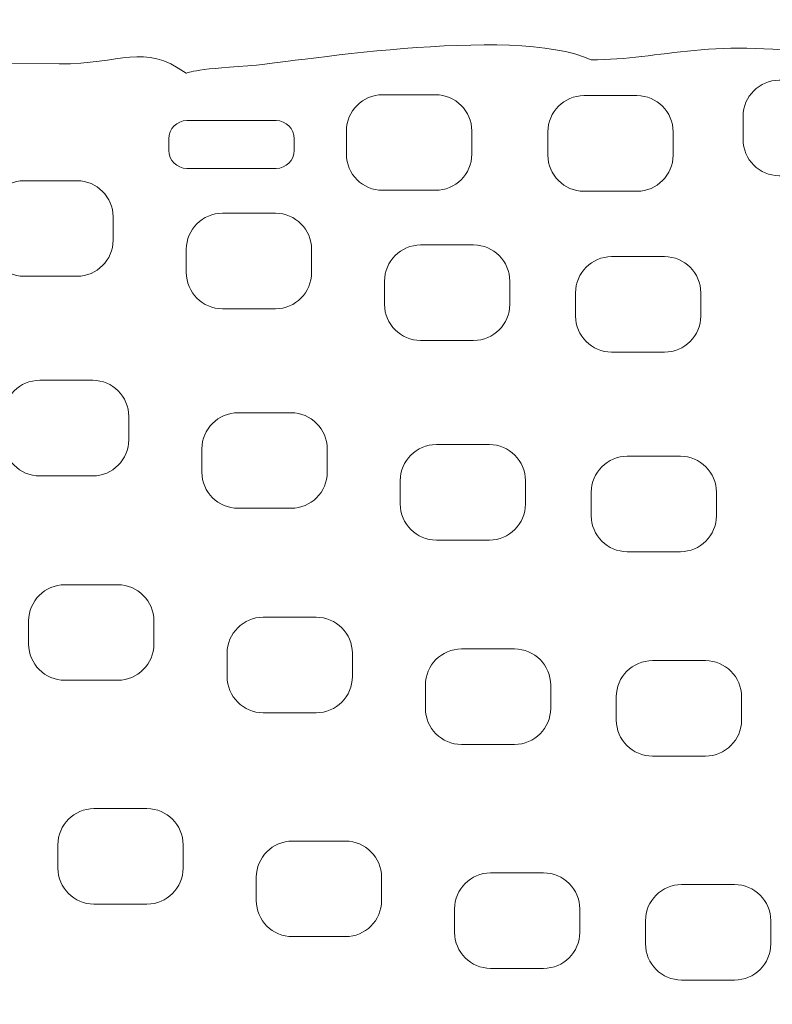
# Model space of a CAD drawing. Header units: millimetres. Extents: x -2387 to -702, y -1632 to 716.
# Tile 6 of 41: x -1132 to -1050, y -1524 to -1416. Entities that reach past the tile are written whole.
import ezdxf

# ---------------------------------------------------------------- set-up
doc = ezdxf.new("R2010")
doc.units = ezdxf.units.MM
doc.header["$MEASUREMENT"] = 0
doc.layers.add('COTAS', color=1, linetype='Continuous')
doc.layers.add('TATI', color=7, linetype='Continuous')
doc.dimstyles.get("Standard").update_dxf_attribs({"dimtxt": 20, "dimasz": 20, "dimexe": 7, "dimexo": 4, "dimgap": 12, "dimtad": 0, "dimtoh": 1, "dimdec": 0, "dimzin": 0, "dimdsep": 46, "dimtxsty": 'Standard', "dimcen": 0.09, "dimadec": 0, "dimazin": 0, "dimtfac": 1, "dimtdec": 0, "dimtofl": 0, "dimtmove": 0, "dimatfit": 3, "dimfxl": 1, "dimtolj": 1, "dimtzin": 0, "dimarcsym": 0})

# ---------------------------------------------------------------- blocks, each defined once
blk = doc.blocks.new('*D2')
at = {"layer": 'COTAS', "color": 0, "lineweight": -2, "transparency": 16777216}
for p, q in [((-1205.68, -1412.03), (-1368.81, -1412.03)), ((-1361.81, -1432.03), (-1361.81, -1485.01)), ((-1361.81, -1611.99), (-1361.81, -1559.01)), ((-1025.2, -1631.99), (-1368.81, -1631.99))]:
    blk.add_line(p, q, dxfattribs=at)
at = {"layer": 'COTAS', "color": 0, "transparency": 16777216}
for points in [[(-1365.14, -1432.03), (-1358.47, -1432.03), (-1361.81, -1412.03)], [(-1365.14, -1611.99), (-1358.47, -1611.99), (-1361.81, -1631.99)]]:
    blk.add_solid(points, dxfattribs=at)
at = {"layer": 'Defpoints', "color": 0, "transparency": 16777216}
for p in [(-1201.68, -1412.03), (-1361.81, -1631.99), (-1021.2, -1631.99)]:
    blk.add_point(p, dxfattribs=at)
at = {"layer": 'COTAS', "color": 0, "transparency": 16777216, "insert": (-1361.81, -1522.01), "char_height": 20, "attachment_point": 5, "rotation": 90}
blk.add_mtext('\\A1;220', dxfattribs=at)

msp = doc.modelspace()

# ---------------------------------------------------------------- linework, layer by layer
at = {"layer": 'TATI', "lineweight": 9}
for points, knots in [([(-1173.69, -1424.94), (-1174.92, -1408.98), (-1069.41, -1412.67), (-1044.28, -1411.94), (-1044.28, -1411.94), (-1015.19, -1411.1), (-936.67, -1414.76), (-916.55, -1416.56), (-916.55, -1416.56), (-912.94, -1416.88), (-886.5, -1417.4), (-884.51, -1428.74), (-884.51, -1428.74), (-873.53, -1429.92), (-868.82, -1438.04), (-857.37, -1437.35), (-857.37, -1437.35), (-839.17, -1439.43), (-851.75, -1446.46), (-823.25, -1444.36), (-823.25, -1444.36), (-815.3, -1445.56), (-812.55, -1449.4), (-805.96, -1449.6), (-805.96, -1449.6), (-802.93, -1449.69), (-797.59, -1454.69), (-796.06, -1455.1), (-796.06, -1455.1), (-789.31, -1456.88), (-782.08, -1463.8), (-775.83, -1471.93), (-775.83, -1471.93), (-774.03, -1474.27), (-769.74, -1477.44), (-768.49, -1479.09), (-768.49, -1479.09), (-763.34, -1485.91), (-758.96, -1492.66), (-760.56, -1510.26), (-760.56, -1510.26), (-761.35, -1519), (-759.21, -1525.33), (-765.71, -1534.85), (-765.71, -1534.85), (-769.89, -1545.66), (-774.85, -1545.94), (-784.21, -1555.42), (-784.21, -1555.42), (-793.63, -1564.95), (-796.19, -1566.79), (-807.55, -1573.08), (-807.55, -1573.08), (-814.21, -1576.76), (-812.8, -1577.33), (-819.63, -1579.04), (-819.63, -1579.04), (-823.37, -1579.97), (-825.09, -1586.06), (-834.27, -1586.57), (-834.27, -1586.57), (-841.4, -1594.55), (-845.43, -1592.72), (-849.72, -1593.74), (-849.72, -1593.74), (-853.73, -1596.89), (-857.04, -1597.99), (-863.11, -1599.14), (-863.11, -1599.14), (-870.35, -1603.04), (-871.01, -1602.74), (-877.91, -1603.54), (-877.91, -1603.54), (-878.76, -1605.15), (-883.44, -1606.41), (-889.34, -1607.88), (-889.34, -1607.88), (-896.28, -1612.51), (-896.76, -1611.8), (-903.74, -1612.46), (-903.74, -1612.46), (-904.64, -1612.55), (-906.05, -1615.92), (-919.34, -1617.22), (-919.34, -1617.22), (-924.55, -1620.5), (-928.17, -1620.57), (-932.38, -1620.05), (-932.38, -1620.05), (-936.44, -1622.8), (-939.48, -1622.92), (-943.49, -1622.27), (-943.49, -1622.27), (-950.47, -1625.82), (-953.78, -1623.04), (-956.82, -1623.99), (-956.82, -1623.99), (-960.54, -1625.15), (-970.74, -1625.46), (-973.58, -1624.75), (-973.58, -1624.75), (-975.71, -1625.96), (-983.21, -1628.06), (-988.38, -1627.4), (-988.38, -1627.4), (-992.89, -1626.82), (-998.27, -1629.58), (-1005.35, -1629.08), (-1005.35, -1629.08), (-1014.25, -1630.55), (-1016.05, -1630.63), (-1024.06, -1629.61), (-1024.06, -1629.61), (-1030.62, -1630.89), (-1036.72, -1631.19), (-1040.37, -1630.37), (-1040.37, -1630.37), (-1045.13, -1630.61), (-1046.84, -1630.89), (-1053.87, -1631.15), (-1053.87, -1631.15), (-1059.14, -1631.83), (-1062.33, -1630.8), (-1067.61, -1629.66), (-1067.61, -1629.66), (-1073.02, -1630.87), (-1078.32, -1630.08), (-1082.36, -1628.04), (-1082.36, -1628.04), (-1091.63, -1628.93), (-1094.07, -1628.54), (-1099.43, -1625.87), (-1099.43, -1625.87), (-1105.91, -1626.42), (-1109.97, -1628.38), (-1115.59, -1624.2), (-1115.59, -1624.2), (-1119.43, -1623.59), (-1121.95, -1626.29), (-1127.11, -1622.39), (-1127.11, -1622.39), (-1128.87, -1622.11), (-1132.33, -1623.24), (-1135.84, -1622.34), (-1135.84, -1622.34), (-1139.35, -1621.44), (-1138.84, -1619.28), (-1144.19, -1619.57), (-1144.19, -1619.57), (-1155.41, -1620.16), (-1155.55, -1616.7), (-1160.15, -1615.57), (-1160.15, -1615.57), (-1166.35, -1614.05), (-1167.79, -1616.47), (-1176.68, -1609.77), (-1176.68, -1609.77), (-1181.34, -1608.9), (-1183.75, -1608.06), (-1187.75, -1605.57), (-1187.75, -1605.57), (-1191.21, -1605.49), (-1192.24, -1607.07), (-1199.71, -1602.29), (-1199.71, -1602.29), (-1207.85, -1602.78), (-1208.58, -1601.7), (-1213.44, -1600.09), (-1213.44, -1600.09), (-1220.58, -1601.59), (-1226.07, -1598.86), (-1230.4, -1595.03), (-1230.4, -1595.03), (-1239.2, -1595.67), (-1240.19, -1591.17), (-1244.64, -1590.74), (-1244.64, -1590.74), (-1250.33, -1590.19), (-1254.66, -1587.13), (-1259, -1584.39), (-1259, -1584.39), (-1265.03, -1580.57), (-1266.74, -1582.9), (-1274.61, -1576.64), (-1274.61, -1576.64), (-1274.61, -1576.64), (-1285.95, -1565.97), (-1285.95, -1565.97), (-1285.95, -1565.97), (-1288.12, -1564.07), (-1297.27, -1561.29), (-1295.37, -1553.52), (-1295.37, -1553.52), (-1301.69, -1549.94), (-1301.4, -1542.83), (-1301.69, -1540.72), (-1301.69, -1540.72), (-1305.12, -1538.59), (-1306.08, -1530.18), (-1306.24, -1526.84), (-1306.24, -1526.84), (-1306.37, -1523.95), (-1311.46, -1522.26), (-1310.6, -1516.58), (-1310.6, -1516.58), (-1310.6, -1516.58), (-1309.17, -1510.47), (-1309.17, -1510.47), (-1309.17, -1510.47), (-1310.27, -1505.27), (-1312.4, -1501.91), (-1306.64, -1494.4), (-1306.64, -1494.4), (-1304.52, -1491.62), (-1307.5, -1486.28), (-1303.98, -1479.12), (-1303.98, -1479.12), (-1296.8, -1464.51), (-1281.89, -1458.44), (-1270, -1451.27), (-1270, -1451.27), (-1264.78, -1448.12), (-1243.2, -1443.32), (-1235.13, -1439.64), (-1235.13, -1439.64), (-1226.38, -1435.66), (-1225.24, -1436.56), (-1219.3, -1436.75), (-1219.3, -1436.75), (-1219.3, -1436.75), (-1209.93, -1433.05), (-1209.93, -1433.05), (-1209.93, -1433.05), (-1206.31, -1431.62), (-1204.06, -1434.28), (-1200.25, -1431.66), (-1200.25, -1431.66), (-1195.56, -1428.43), (-1173.64, -1425.59), (-1173.69, -1424.94)], [0, 0, 0, 0, 0.016393, 0.016393, 0.016393, 0.016393, 0.032787, 0.032787, 0.032787, 0.032787, 0.04918, 0.04918, 0.04918, 0.04918, 0.065574, 0.065574, 0.065574, 0.065574, 0.081967, 0.081967, 0.081967, 0.081967, 0.098361, 0.098361, 0.098361, 0.098361, 0.114754, 0.114754, 0.114754, 0.114754, 0.131148, 0.131148, 0.131148, 0.131148, 0.147541, 0.147541, 0.147541, 0.147541, 0.163934, 0.163934, 0.163934, 0.163934, 0.180328, 0.180328, 0.180328, 0.180328, 0.196721, 0.196721, 0.196721, 0.196721, 0.213115, 0.213115, 0.213115, 0.213115, 0.229508, 0.229508, 0.229508, 0.229508, 0.245902, 0.245902, 0.245902, 0.245902, 0.262295, 0.262295, 0.262295, 0.262295, 0.278689, 0.278689, 0.278689, 0.278689, 0.295082, 0.295082, 0.295082, 0.295082, 0.311475, 0.311475, 0.311475, 0.311475, 0.327869, 0.327869, 0.327869, 0.327869, 0.344262, 0.344262, 0.344262, 0.344262, 0.360656, 0.360656, 0.360656, 0.360656, 0.377049, 0.377049, 0.377049, 0.377049, 0.393443, 0.393443, 0.393443, 0.393443, 0.409836, 0.409836, 0.409836, 0.409836, 0.42623, 0.42623, 0.42623, 0.42623, 0.442623, 0.442623, 0.442623, 0.442623, 0.459016, 0.459016, 0.459016, 0.459016, 0.47541, 0.47541, 0.47541, 0.47541, 0.491803, 0.491803, 0.491803, 0.491803, 0.508197, 0.508197, 0.508197, 0.508197, 0.52459, 0.52459, 0.52459, 0.52459, 0.540984, 0.540984, 0.540984, 0.540984, 0.557377, 0.557377, 0.557377, 0.557377, 0.57377, 0.57377, 0.57377, 0.573771, 0.590164, 0.590164, 0.590164, 0.590164, 0.606557, 0.606557, 0.606557, 0.606557, 0.622951, 0.622951, 0.622951, 0.622951, 0.639344, 0.639344, 0.639344, 0.639344, 0.655738, 0.655738, 0.655738, 0.655738, 0.672131, 0.672131, 0.672131, 0.672131, 0.688525, 0.688525, 0.688525, 0.688525, 0.704918, 0.704918, 0.704918, 0.704918, 0.721311, 0.721311, 0.721311, 0.721311, 0.737705, 0.737705, 0.737705, 0.737705, 0.754098, 0.754098, 0.754098, 0.754098, 0.770492, 0.770492, 0.770492, 0.770492, 0.786885, 0.786885, 0.786885, 0.786885, 0.803279, 0.803279, 0.803279, 0.803279, 0.819672, 0.819672, 0.819672, 0.819672, 0.836066, 0.836066, 0.836066, 0.836066, 0.852459, 0.852459, 0.852459, 0.852459, 0.868852, 0.868852, 0.868852, 0.868852, 0.885246, 0.885246, 0.885246, 0.885246, 0.901639, 0.901639, 0.901639, 0.901639, 0.918033, 0.918033, 0.918033, 0.918033, 0.934426, 0.934426, 0.934426, 0.934426, 0.95082, 0.95082, 0.95082, 0.95082, 0.967213, 0.967213, 0.967213, 0.967213, 1, 1, 1, 1]), ([(-1173.69, -1424.94), (-1165.4, -1423.57), (-1172.17, -1425.13), (-1163.02, -1422.84), (-1163.02, -1422.84), (-1152.48, -1420.21), (-1151.55, -1420.83), (-1140.32, -1420.91), (-1140.32, -1420.91), (-1140.32, -1420.91), (-1128.01, -1421), (-1128.01, -1421), (-1128.01, -1421), (-1121.17, -1421.05), (-1118.81, -1418.62), (-1114.09, -1422.02), (-1114.09, -1422.02), (-1114.08, -1422.03), (-1113.36, -1421.55), (-1107.32, -1421.21), (-1107.32, -1421.21), (-1103.5, -1421), (-1078.23, -1416.6), (-1069.71, -1420.55), (-1069.71, -1420.55), (-1062.02, -1420.55), (-1056.09, -1417.91), (-1043.23, -1420.22), (-1043.23, -1420.22), (-1033.32, -1418.08), (-998.3, -1417.97), (-984.44, -1420.5), (-984.44, -1420.5), (-974.78, -1422.27), (-962.04, -1417.24), (-941.73, -1422.31), (-941.73, -1422.31), (-926.46, -1426.12), (-917, -1417.48), (-902.84, -1425.53), (-902.84, -1425.53), (-899.26, -1425.56), (-893.43, -1424.3), (-887.33, -1428.02), (-887.33, -1428.02), (-885.56, -1429.09), (-884.57, -1428.72), (-884.51, -1428.74)], [0, 0, 0, 0, 0.076923, 0.076923, 0.076923, 0.076923, 0.153846, 0.153846, 0.153846, 0.153846, 0.230769, 0.230769, 0.230769, 0.230769, 0.307692, 0.307692, 0.307692, 0.307692, 0.384615, 0.384615, 0.384615, 0.384615, 0.461538, 0.461538, 0.461538, 0.461538, 0.538462, 0.538462, 0.538462, 0.538462, 0.615385, 0.615385, 0.615385, 0.615385, 0.692308, 0.692308, 0.692308, 0.692308, 0.769231, 0.769231, 0.769231, 0.769231, 0.846154, 0.846154, 0.846154, 0.846154, 1, 1, 1, 1]), ([(-1039.32, -1426.73), (-1039.32, -1426.73), (-1039.32, -1429.29), (-1039.32, -1429.29), (-1039.32, -1429.29), (-1039.32, -1431.47), (-1041.1, -1433.25), (-1043.28, -1433.25), (-1043.28, -1433.25), (-1043.28, -1433.25), (-1049.09, -1433.25), (-1049.09, -1433.25), (-1049.09, -1433.25), (-1051.27, -1433.25), (-1053.05, -1431.47), (-1053.05, -1429.29), (-1053.05, -1429.29), (-1053.05, -1429.29), (-1053.05, -1426.73), (-1053.05, -1426.73), (-1053.05, -1426.73), (-1053.05, -1424.56), (-1051.27, -1422.78), (-1049.09, -1422.78), (-1049.09, -1422.78), (-1049.09, -1422.78), (-1043.28, -1422.78), (-1043.28, -1422.78), (-1043.28, -1422.78), (-1041.1, -1422.78), (-1039.32, -1424.56), (-1039.32, -1426.73)], [0, 0, 0, 0, 0.111111, 0.111111, 0.111111, 0.111111, 0.222222, 0.222222, 0.222222, 0.222222, 0.333333, 0.333333, 0.333333, 0.333333, 0.444444, 0.444444, 0.444444, 0.444444, 0.555556, 0.555556, 0.555556, 0.555556, 0.666667, 0.666667, 0.666667, 0.666667, 0.777778, 0.777778, 0.777778, 0.777778, 1, 1, 1, 1]), ([(-1082.79, -1428.34), (-1082.79, -1428.34), (-1082.79, -1430.89), (-1082.79, -1430.89), (-1082.79, -1430.89), (-1082.79, -1433.07), (-1084.57, -1434.85), (-1086.75, -1434.85), (-1086.75, -1434.85), (-1086.75, -1434.85), (-1092.56, -1434.85), (-1092.56, -1434.85), (-1092.56, -1434.85), (-1094.74, -1434.85), (-1096.52, -1433.07), (-1096.52, -1430.89), (-1096.52, -1430.89), (-1096.52, -1430.89), (-1096.52, -1428.34), (-1096.52, -1428.34), (-1096.52, -1428.34), (-1096.52, -1426.16), (-1094.74, -1424.38), (-1092.56, -1424.38), (-1092.56, -1424.38), (-1092.56, -1424.38), (-1086.75, -1424.38), (-1086.75, -1424.38), (-1086.75, -1424.38), (-1084.57, -1424.38), (-1082.79, -1426.16), (-1082.79, -1428.34)], [0, 0, 0, 0, 0.111111, 0.111111, 0.111111, 0.111111, 0.222222, 0.222222, 0.222222, 0.222222, 0.333333, 0.333333, 0.333333, 0.333333, 0.444444, 0.444444, 0.444444, 0.444444, 0.555556, 0.555556, 0.555556, 0.555556, 0.666667, 0.666667, 0.666667, 0.666667, 0.777778, 0.777778, 0.777778, 0.777778, 1, 1, 1, 1]), ([(-1060.72, -1428.43), (-1060.72, -1428.43), (-1060.72, -1430.99), (-1060.72, -1430.99), (-1060.72, -1430.99), (-1060.72, -1433.17), (-1062.5, -1434.95), (-1064.68, -1434.95), (-1064.68, -1434.95), (-1064.68, -1434.95), (-1070.49, -1434.95), (-1070.49, -1434.95), (-1070.49, -1434.95), (-1072.67, -1434.95), (-1074.45, -1433.17), (-1074.45, -1430.99), (-1074.45, -1430.99), (-1074.45, -1430.99), (-1074.45, -1428.43), (-1074.45, -1428.43), (-1074.45, -1428.43), (-1074.45, -1426.26), (-1072.67, -1424.47), (-1070.49, -1424.47), (-1070.49, -1424.47), (-1070.49, -1424.47), (-1064.68, -1424.47), (-1064.68, -1424.47), (-1064.68, -1424.47), (-1062.5, -1424.47), (-1060.72, -1426.26), (-1060.72, -1428.43)], [0, 0, 0, 0, 0.111111, 0.111111, 0.111111, 0.111111, 0.222222, 0.222222, 0.222222, 0.222222, 0.333333, 0.333333, 0.333333, 0.333333, 0.444444, 0.444444, 0.444444, 0.444444, 0.555556, 0.555556, 0.555556, 0.555556, 0.666667, 0.666667, 0.666667, 0.666667, 0.777778, 0.777778, 0.777778, 0.777778, 1, 1, 1, 1]), ([(-1102.25, -1429.19), (-1102.25, -1429.19), (-1102.25, -1430.47), (-1102.25, -1430.47), (-1102.25, -1430.47), (-1102.25, -1431.56), (-1103.14, -1432.45), (-1104.22, -1432.45), (-1104.22, -1432.45), (-1104.22, -1432.45), (-1114, -1432.45), (-1114, -1432.45), (-1114, -1432.45), (-1115.09, -1432.45), (-1115.98, -1431.56), (-1115.98, -1430.47), (-1115.98, -1430.47), (-1115.98, -1430.47), (-1115.98, -1429.19), (-1115.98, -1429.19), (-1115.98, -1429.19), (-1115.98, -1428.11), (-1115.09, -1427.21), (-1114, -1427.21), (-1114, -1427.21), (-1114, -1427.21), (-1104.22, -1427.21), (-1104.22, -1427.21), (-1104.22, -1427.21), (-1103.14, -1427.21), (-1102.25, -1428.11), (-1102.25, -1429.19)], [0, 0, 0, 0, 0.111111, 0.111111, 0.111111, 0.111111, 0.222222, 0.222222, 0.222222, 0.222222, 0.333333, 0.333333, 0.333333, 0.333333, 0.444444, 0.444444, 0.444444, 0.444444, 0.555556, 0.555556, 0.555556, 0.555556, 0.666667, 0.666667, 0.666667, 0.666667, 0.777778, 0.777778, 0.777778, 0.777778, 1, 1, 1, 1]), ([(-1135.82, -1437.76), (-1135.82, -1437.76), (-1135.82, -1440.32), (-1135.82, -1440.32), (-1135.82, -1440.32), (-1135.82, -1442.49), (-1134.04, -1444.27), (-1131.86, -1444.27), (-1131.86, -1444.27), (-1131.86, -1444.27), (-1126.05, -1444.27), (-1126.05, -1444.27), (-1126.05, -1444.27), (-1123.87, -1444.27), (-1122.09, -1442.49), (-1122.09, -1440.32), (-1122.09, -1440.32), (-1122.09, -1440.32), (-1122.09, -1437.76), (-1122.09, -1437.76), (-1122.09, -1437.76), (-1122.09, -1435.58), (-1123.87, -1433.8), (-1126.05, -1433.8), (-1126.05, -1433.8), (-1126.05, -1433.8), (-1131.86, -1433.8), (-1131.86, -1433.8), (-1131.86, -1433.8), (-1134.04, -1433.8), (-1135.82, -1435.58), (-1135.82, -1437.76)], [0, 0, 0, 0, 0.111111, 0.111111, 0.111111, 0.111111, 0.222222, 0.222222, 0.222222, 0.222222, 0.333333, 0.333333, 0.333333, 0.333333, 0.444444, 0.444444, 0.444444, 0.444444, 0.555556, 0.555556, 0.555556, 0.555556, 0.666667, 0.666667, 0.666667, 0.666667, 0.777778, 0.777778, 0.777778, 0.777778, 1, 1, 1, 1]), ([(-1114.07, -1441.32), (-1114.07, -1441.32), (-1114.07, -1443.87), (-1114.07, -1443.87), (-1114.07, -1443.87), (-1114.07, -1446.05), (-1112.29, -1447.83), (-1110.11, -1447.83), (-1110.11, -1447.83), (-1110.11, -1447.83), (-1104.3, -1447.83), (-1104.3, -1447.83), (-1104.3, -1447.83), (-1102.12, -1447.83), (-1100.34, -1446.05), (-1100.34, -1443.87), (-1100.34, -1443.87), (-1100.34, -1443.87), (-1100.34, -1441.32), (-1100.34, -1441.32), (-1100.34, -1441.32), (-1100.34, -1439.14), (-1102.12, -1437.36), (-1104.3, -1437.36), (-1104.3, -1437.36), (-1104.3, -1437.36), (-1110.11, -1437.36), (-1110.11, -1437.36), (-1110.11, -1437.36), (-1112.29, -1437.36), (-1114.07, -1439.14), (-1114.07, -1441.32)], [0, 0, 0, 0, 0.111111, 0.111111, 0.111111, 0.111111, 0.222222, 0.222222, 0.222222, 0.222222, 0.333333, 0.333333, 0.333333, 0.333333, 0.444444, 0.444444, 0.444444, 0.444444, 0.555556, 0.555556, 0.555556, 0.555556, 0.666667, 0.666667, 0.666667, 0.666667, 0.777778, 0.777778, 0.777778, 0.777778, 1, 1, 1, 1]), ([(-1078.62, -1444.8), (-1078.62, -1444.8), (-1078.62, -1447.36), (-1078.62, -1447.36), (-1078.62, -1447.36), (-1078.62, -1449.53), (-1080.4, -1451.31), (-1082.58, -1451.31), (-1082.58, -1451.31), (-1082.58, -1451.31), (-1088.39, -1451.31), (-1088.39, -1451.31), (-1088.39, -1451.31), (-1090.57, -1451.31), (-1092.35, -1449.53), (-1092.35, -1447.36), (-1092.35, -1447.36), (-1092.35, -1447.36), (-1092.35, -1444.8), (-1092.35, -1444.8), (-1092.35, -1444.8), (-1092.35, -1442.62), (-1090.57, -1440.84), (-1088.39, -1440.84), (-1088.39, -1440.84), (-1088.39, -1440.84), (-1082.58, -1440.84), (-1082.58, -1440.84), (-1082.58, -1440.84), (-1080.4, -1440.84), (-1078.62, -1442.62), (-1078.62, -1444.8)], [0, 0, 0, 0, 0.111111, 0.111111, 0.111111, 0.111111, 0.222222, 0.222222, 0.222222, 0.222222, 0.333333, 0.333333, 0.333333, 0.333333, 0.444444, 0.444444, 0.444444, 0.444444, 0.555556, 0.555556, 0.555556, 0.555556, 0.666667, 0.666667, 0.666667, 0.666667, 0.777778, 0.777778, 0.777778, 0.777778, 1, 1, 1, 1]), ([(-1057.69, -1446.08), (-1057.69, -1446.08), (-1057.69, -1448.63), (-1057.69, -1448.63), (-1057.69, -1448.63), (-1057.69, -1450.81), (-1059.47, -1452.59), (-1061.65, -1452.59), (-1061.65, -1452.59), (-1061.65, -1452.59), (-1067.46, -1452.59), (-1067.46, -1452.59), (-1067.46, -1452.59), (-1069.64, -1452.59), (-1071.42, -1450.81), (-1071.42, -1448.63), (-1071.42, -1448.63), (-1071.42, -1448.63), (-1071.42, -1446.08), (-1071.42, -1446.08), (-1071.42, -1446.08), (-1071.42, -1443.9), (-1069.64, -1442.12), (-1067.46, -1442.12), (-1067.46, -1442.12), (-1067.46, -1442.12), (-1061.65, -1442.12), (-1061.65, -1442.12), (-1061.65, -1442.12), (-1059.47, -1442.12), (-1057.69, -1443.9), (-1057.69, -1446.08)], [0, 0, 0, 0, 0.111111, 0.111111, 0.111111, 0.111111, 0.222222, 0.222222, 0.222222, 0.222222, 0.333333, 0.333333, 0.333333, 0.333333, 0.444444, 0.444444, 0.444444, 0.444444, 0.555556, 0.555556, 0.555556, 0.555556, 0.666667, 0.666667, 0.666667, 0.666667, 0.777778, 0.777778, 0.777778, 0.777778, 1, 1, 1, 1]), ([(-1134.1, -1459.63), (-1134.1, -1459.63), (-1134.1, -1462.19), (-1134.1, -1462.19), (-1134.1, -1462.19), (-1134.1, -1464.36), (-1132.32, -1466.15), (-1130.14, -1466.15), (-1130.14, -1466.15), (-1130.14, -1466.15), (-1124.33, -1466.15), (-1124.33, -1466.15), (-1124.33, -1466.15), (-1122.15, -1466.15), (-1120.37, -1464.36), (-1120.37, -1462.19), (-1120.37, -1462.19), (-1120.37, -1462.19), (-1120.37, -1459.63), (-1120.37, -1459.63), (-1120.37, -1459.63), (-1120.37, -1457.45), (-1122.15, -1455.67), (-1124.33, -1455.67), (-1124.33, -1455.67), (-1124.33, -1455.67), (-1130.14, -1455.67), (-1130.14, -1455.67), (-1130.14, -1455.67), (-1132.32, -1455.67), (-1134.1, -1457.45), (-1134.1, -1459.63)], [0, 0, 0, 0, 0.111111, 0.111111, 0.111111, 0.111111, 0.222222, 0.222222, 0.222222, 0.222222, 0.333333, 0.333333, 0.333333, 0.333333, 0.444444, 0.444444, 0.444444, 0.444444, 0.555556, 0.555556, 0.555556, 0.555556, 0.666667, 0.666667, 0.666667, 0.666667, 0.777778, 0.777778, 0.777778, 0.777778, 1, 1, 1, 1]), ([(-1112.36, -1463.19), (-1112.36, -1463.19), (-1112.36, -1465.75), (-1112.36, -1465.75), (-1112.36, -1465.75), (-1112.36, -1467.92), (-1110.58, -1469.7), (-1108.4, -1469.7), (-1108.4, -1469.7), (-1108.4, -1469.7), (-1102.58, -1469.7), (-1102.58, -1469.7), (-1102.58, -1469.7), (-1100.41, -1469.7), (-1098.63, -1467.92), (-1098.63, -1465.75), (-1098.63, -1465.75), (-1098.63, -1465.75), (-1098.63, -1463.19), (-1098.63, -1463.19), (-1098.63, -1463.19), (-1098.63, -1461.01), (-1100.41, -1459.23), (-1102.58, -1459.23), (-1102.58, -1459.23), (-1102.58, -1459.23), (-1108.4, -1459.23), (-1108.4, -1459.23), (-1108.4, -1459.23), (-1110.58, -1459.23), (-1112.36, -1461.01), (-1112.36, -1463.19)], [0, 0, 0, 0, 0.111111, 0.111111, 0.111111, 0.111111, 0.222222, 0.222222, 0.222222, 0.222222, 0.333333, 0.333333, 0.333333, 0.333333, 0.444444, 0.444444, 0.444444, 0.444444, 0.555556, 0.555556, 0.555556, 0.555556, 0.666667, 0.666667, 0.666667, 0.666667, 0.777778, 0.777778, 0.777778, 0.777778, 1, 1, 1, 1]), ([(-1076.9, -1466.67), (-1076.9, -1466.67), (-1076.9, -1469.23), (-1076.9, -1469.23), (-1076.9, -1469.23), (-1076.9, -1471.41), (-1078.68, -1473.19), (-1080.86, -1473.19), (-1080.86, -1473.19), (-1080.86, -1473.19), (-1086.67, -1473.19), (-1086.67, -1473.19), (-1086.67, -1473.19), (-1088.85, -1473.19), (-1090.63, -1471.41), (-1090.63, -1469.23), (-1090.63, -1469.23), (-1090.63, -1469.23), (-1090.63, -1466.67), (-1090.63, -1466.67), (-1090.63, -1466.67), (-1090.63, -1464.49), (-1088.85, -1462.71), (-1086.67, -1462.71), (-1086.67, -1462.71), (-1086.67, -1462.71), (-1080.86, -1462.71), (-1080.86, -1462.71), (-1080.86, -1462.71), (-1078.68, -1462.71), (-1076.9, -1464.49), (-1076.9, -1466.67)], [0, 0, 0, 0, 0.111111, 0.111111, 0.111111, 0.111111, 0.222222, 0.222222, 0.222222, 0.222222, 0.333333, 0.333333, 0.333333, 0.333333, 0.444444, 0.444444, 0.444444, 0.444444, 0.555556, 0.555556, 0.555556, 0.555556, 0.666667, 0.666667, 0.666667, 0.666667, 0.777778, 0.777778, 0.777778, 0.777778, 1, 1, 1, 1]), ([(-1055.97, -1467.95), (-1055.97, -1467.95), (-1055.97, -1470.51), (-1055.97, -1470.51), (-1055.97, -1470.51), (-1055.97, -1472.68), (-1057.75, -1474.46), (-1059.93, -1474.46), (-1059.93, -1474.46), (-1059.93, -1474.46), (-1065.74, -1474.46), (-1065.74, -1474.46), (-1065.74, -1474.46), (-1067.92, -1474.46), (-1069.7, -1472.68), (-1069.7, -1470.51), (-1069.7, -1470.51), (-1069.7, -1470.51), (-1069.7, -1467.95), (-1069.7, -1467.95), (-1069.7, -1467.95), (-1069.7, -1465.77), (-1067.92, -1463.99), (-1065.74, -1463.99), (-1065.74, -1463.99), (-1065.74, -1463.99), (-1059.93, -1463.99), (-1059.93, -1463.99), (-1059.93, -1463.99), (-1057.75, -1463.99), (-1055.97, -1465.77), (-1055.97, -1467.95)], [0, 0, 0, 0, 0.111111, 0.111111, 0.111111, 0.111111, 0.222222, 0.222222, 0.222222, 0.222222, 0.333333, 0.333333, 0.333333, 0.333333, 0.444444, 0.444444, 0.444444, 0.444444, 0.555556, 0.555556, 0.555556, 0.555556, 0.666667, 0.666667, 0.666667, 0.666667, 0.777778, 0.777778, 0.777778, 0.777778, 1, 1, 1, 1]), ([(-1131.35, -1482.04), (-1131.35, -1482.04), (-1131.35, -1484.59), (-1131.35, -1484.59), (-1131.35, -1484.59), (-1131.35, -1486.77), (-1129.57, -1488.55), (-1127.39, -1488.55), (-1127.39, -1488.55), (-1127.39, -1488.55), (-1121.58, -1488.55), (-1121.58, -1488.55), (-1121.58, -1488.55), (-1119.4, -1488.55), (-1117.62, -1486.77), (-1117.62, -1484.59), (-1117.62, -1484.59), (-1117.62, -1484.59), (-1117.62, -1482.04), (-1117.62, -1482.04), (-1117.62, -1482.04), (-1117.62, -1479.86), (-1119.4, -1478.08), (-1121.58, -1478.08), (-1121.58, -1478.08), (-1121.58, -1478.08), (-1127.39, -1478.08), (-1127.39, -1478.08), (-1127.39, -1478.08), (-1129.57, -1478.08), (-1131.35, -1479.86), (-1131.35, -1482.04)], [0, 0, 0, 0, 0.111111, 0.111111, 0.111111, 0.111111, 0.222222, 0.222222, 0.222222, 0.222222, 0.333333, 0.333333, 0.333333, 0.333333, 0.444444, 0.444444, 0.444444, 0.444444, 0.555556, 0.555556, 0.555556, 0.555556, 0.666667, 0.666667, 0.666667, 0.666667, 0.777778, 0.777778, 0.777778, 0.777778, 1, 1, 1, 1]), ([(-1109.6, -1485.59), (-1109.6, -1485.59), (-1109.6, -1488.15), (-1109.6, -1488.15), (-1109.6, -1488.15), (-1109.6, -1490.33), (-1107.82, -1492.11), (-1105.64, -1492.11), (-1105.64, -1492.11), (-1105.64, -1492.11), (-1099.83, -1492.11), (-1099.83, -1492.11), (-1099.83, -1492.11), (-1097.65, -1492.11), (-1095.87, -1490.33), (-1095.87, -1488.15), (-1095.87, -1488.15), (-1095.87, -1488.15), (-1095.87, -1485.59), (-1095.87, -1485.59), (-1095.87, -1485.59), (-1095.87, -1483.42), (-1097.65, -1481.64), (-1099.83, -1481.64), (-1099.83, -1481.64), (-1099.83, -1481.64), (-1105.64, -1481.64), (-1105.64, -1481.64), (-1105.64, -1481.64), (-1107.82, -1481.64), (-1109.6, -1483.42), (-1109.6, -1485.59)], [0, 0, 0, 0, 0.111111, 0.111111, 0.111111, 0.111111, 0.222222, 0.222222, 0.222222, 0.222222, 0.333333, 0.333333, 0.333333, 0.333333, 0.444444, 0.444444, 0.444444, 0.444444, 0.555556, 0.555556, 0.555556, 0.555556, 0.666667, 0.666667, 0.666667, 0.666667, 0.777778, 0.777778, 0.777778, 0.777778, 1, 1, 1, 1]), ([(-1074.14, -1489.08), (-1074.14, -1489.08), (-1074.14, -1491.63), (-1074.14, -1491.63), (-1074.14, -1491.63), (-1074.14, -1493.81), (-1075.92, -1495.59), (-1078.1, -1495.59), (-1078.1, -1495.59), (-1078.1, -1495.59), (-1083.91, -1495.59), (-1083.91, -1495.59), (-1083.91, -1495.59), (-1086.09, -1495.59), (-1087.87, -1493.81), (-1087.87, -1491.63), (-1087.87, -1491.63), (-1087.87, -1491.63), (-1087.87, -1489.08), (-1087.87, -1489.08), (-1087.87, -1489.08), (-1087.87, -1486.9), (-1086.09, -1485.12), (-1083.91, -1485.12), (-1083.91, -1485.12), (-1083.91, -1485.12), (-1078.1, -1485.12), (-1078.1, -1485.12), (-1078.1, -1485.12), (-1075.92, -1485.12), (-1074.14, -1486.9), (-1074.14, -1489.08)], [0, 0, 0, 0, 0.111111, 0.111111, 0.111111, 0.111111, 0.222222, 0.222222, 0.222222, 0.222222, 0.333333, 0.333333, 0.333333, 0.333333, 0.444444, 0.444444, 0.444444, 0.444444, 0.555556, 0.555556, 0.555556, 0.555556, 0.666667, 0.666667, 0.666667, 0.666667, 0.777778, 0.777778, 0.777778, 0.777778, 1, 1, 1, 1]), ([(-1053.22, -1490.35), (-1053.22, -1490.35), (-1053.22, -1492.91), (-1053.22, -1492.91), (-1053.22, -1492.91), (-1053.22, -1495.09), (-1055, -1496.87), (-1057.18, -1496.87), (-1057.18, -1496.87), (-1057.18, -1496.87), (-1062.99, -1496.87), (-1062.99, -1496.87), (-1062.99, -1496.87), (-1065.17, -1496.87), (-1066.95, -1495.09), (-1066.95, -1492.91), (-1066.95, -1492.91), (-1066.95, -1492.91), (-1066.95, -1490.35), (-1066.95, -1490.35), (-1066.95, -1490.35), (-1066.95, -1488.18), (-1065.17, -1486.4), (-1062.99, -1486.4), (-1062.99, -1486.4), (-1062.99, -1486.4), (-1057.18, -1486.4), (-1057.18, -1486.4), (-1057.18, -1486.4), (-1055, -1486.4), (-1053.22, -1488.18), (-1053.22, -1490.35)], [0, 0, 0, 0, 0.111111, 0.111111, 0.111111, 0.111111, 0.222222, 0.222222, 0.222222, 0.222222, 0.333333, 0.333333, 0.333333, 0.333333, 0.444444, 0.444444, 0.444444, 0.444444, 0.555556, 0.555556, 0.555556, 0.555556, 0.666667, 0.666667, 0.666667, 0.666667, 0.777778, 0.777778, 0.777778, 0.777778, 1, 1, 1, 1]), ([(-1128.15, -1506.58), (-1128.15, -1506.58), (-1128.15, -1509.13), (-1128.15, -1509.13), (-1128.15, -1509.13), (-1128.15, -1511.31), (-1126.37, -1513.09), (-1124.19, -1513.09), (-1124.19, -1513.09), (-1124.19, -1513.09), (-1118.38, -1513.09), (-1118.38, -1513.09), (-1118.38, -1513.09), (-1116.2, -1513.09), (-1114.42, -1511.31), (-1114.42, -1509.13), (-1114.42, -1509.13), (-1114.42, -1509.13), (-1114.42, -1506.58), (-1114.42, -1506.58), (-1114.42, -1506.58), (-1114.42, -1504.4), (-1116.2, -1502.62), (-1118.38, -1502.62), (-1118.38, -1502.62), (-1118.38, -1502.62), (-1124.19, -1502.62), (-1124.19, -1502.62), (-1124.19, -1502.62), (-1126.37, -1502.62), (-1128.15, -1504.4), (-1128.15, -1506.58)], [0, 0, 0, 0, 0.111111, 0.111111, 0.111111, 0.111111, 0.222222, 0.222222, 0.222222, 0.222222, 0.333333, 0.333333, 0.333333, 0.333333, 0.444444, 0.444444, 0.444444, 0.444444, 0.555556, 0.555556, 0.555556, 0.555556, 0.666667, 0.666667, 0.666667, 0.666667, 0.777778, 0.777778, 0.777778, 0.777778, 1, 1, 1, 1]), ([(-1106.4, -1510.14), (-1106.4, -1510.14), (-1106.4, -1512.69), (-1106.4, -1512.69), (-1106.4, -1512.69), (-1106.4, -1514.87), (-1104.62, -1516.65), (-1102.44, -1516.65), (-1102.44, -1516.65), (-1102.44, -1516.65), (-1096.63, -1516.65), (-1096.63, -1516.65), (-1096.63, -1516.65), (-1094.45, -1516.65), (-1092.67, -1514.87), (-1092.67, -1512.69), (-1092.67, -1512.69), (-1092.67, -1512.69), (-1092.67, -1510.14), (-1092.67, -1510.14), (-1092.67, -1510.14), (-1092.67, -1507.96), (-1094.45, -1506.18), (-1096.63, -1506.18), (-1096.63, -1506.18), (-1096.63, -1506.18), (-1102.44, -1506.18), (-1102.44, -1506.18), (-1102.44, -1506.18), (-1104.62, -1506.18), (-1106.4, -1507.96), (-1106.4, -1510.14)], [0, 0, 0, 0, 0.111111, 0.111111, 0.111111, 0.111111, 0.222222, 0.222222, 0.222222, 0.222222, 0.333333, 0.333333, 0.333333, 0.333333, 0.444444, 0.444444, 0.444444, 0.444444, 0.555556, 0.555556, 0.555556, 0.555556, 0.666667, 0.666667, 0.666667, 0.666667, 0.777778, 0.777778, 0.777778, 0.777778, 1, 1, 1, 1]), ([(-1070.95, -1513.62), (-1070.95, -1513.62), (-1070.95, -1516.18), (-1070.95, -1516.18), (-1070.95, -1516.18), (-1070.95, -1518.35), (-1072.73, -1520.13), (-1074.91, -1520.13), (-1074.91, -1520.13), (-1074.91, -1520.13), (-1080.72, -1520.13), (-1080.72, -1520.13), (-1080.72, -1520.13), (-1082.9, -1520.13), (-1084.68, -1518.35), (-1084.68, -1516.18), (-1084.68, -1516.18), (-1084.68, -1516.18), (-1084.68, -1513.62), (-1084.68, -1513.62), (-1084.68, -1513.62), (-1084.68, -1511.44), (-1082.9, -1509.66), (-1080.72, -1509.66), (-1080.72, -1509.66), (-1080.72, -1509.66), (-1074.91, -1509.66), (-1074.91, -1509.66), (-1074.91, -1509.66), (-1072.73, -1509.66), (-1070.95, -1511.44), (-1070.95, -1513.62)], [0, 0, 0, 0, 0.111111, 0.111111, 0.111111, 0.111111, 0.222222, 0.222222, 0.222222, 0.222222, 0.333333, 0.333333, 0.333333, 0.333333, 0.444444, 0.444444, 0.444444, 0.444444, 0.555556, 0.555556, 0.555556, 0.555556, 0.666667, 0.666667, 0.666667, 0.666667, 0.777778, 0.777778, 0.777778, 0.777778, 1, 1, 1, 1]), ([(-1050.02, -1514.9), (-1050.02, -1514.9), (-1050.02, -1517.45), (-1050.02, -1517.45), (-1050.02, -1517.45), (-1050.02, -1519.63), (-1051.8, -1521.41), (-1053.98, -1521.41), (-1053.98, -1521.41), (-1053.98, -1521.41), (-1059.79, -1521.41), (-1059.79, -1521.41), (-1059.79, -1521.41), (-1061.97, -1521.41), (-1063.75, -1519.63), (-1063.75, -1517.45), (-1063.75, -1517.45), (-1063.75, -1517.45), (-1063.75, -1514.9), (-1063.75, -1514.9), (-1063.75, -1514.9), (-1063.75, -1512.72), (-1061.97, -1510.94), (-1059.79, -1510.94), (-1059.79, -1510.94), (-1059.79, -1510.94), (-1053.98, -1510.94), (-1053.98, -1510.94), (-1053.98, -1510.94), (-1051.8, -1510.94), (-1050.02, -1512.72), (-1050.02, -1514.9)], [0, 0, 0, 0, 0.111111, 0.111111, 0.111111, 0.111111, 0.222222, 0.222222, 0.222222, 0.222222, 0.333333, 0.333333, 0.333333, 0.333333, 0.444444, 0.444444, 0.444444, 0.444444, 0.555556, 0.555556, 0.555556, 0.555556, 0.666667, 0.666667, 0.666667, 0.666667, 0.777778, 0.777778, 0.777778, 0.777778, 1, 1, 1, 1])]:
    msp.add_open_spline(points, degree=3, knots=knots, dxfattribs=at)

# ---------------------------------------------------------------- dimensions: what is measured, and where the dimension line sits
at = {"layer": 'COTAS'}
dim = msp.add_linear_dim(base=(-1361.81, -1631.99), p1=(-1201.68, -1412.03), p2=(-1021.2, -1631.99), angle=90, dimstyle='Standard', dxfattribs=at)
dim.commit()
dim.dimension.update_dxf_attribs({"geometry": '*D2', "text_midpoint": (-1361.81, -1522.01)})

doc.saveas('drawing.dxf')
